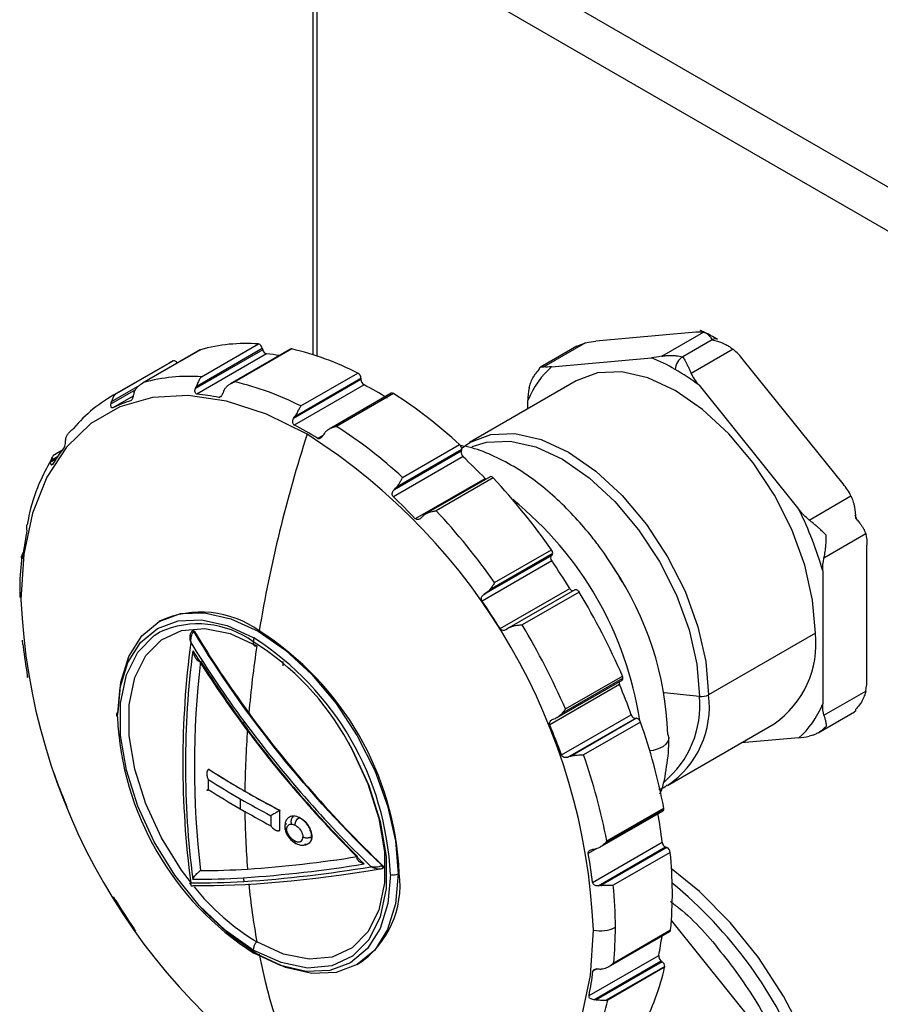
# Model space of a CAD drawing. Header units: millimetres. Extents: x 19 to 819, y 19 to 629.
# Tile 19 of 26: x 689 to 730, y 418 to 465. Entities that reach past the tile are written whole.
import ezdxf

# ---------------------------------------------------------------- set-up
doc = ezdxf.new("R2010")
doc.units = ezdxf.units.MM
doc.header["$LTSCALE"] = 3

msp = doc.modelspace()

# ---------------------------------------------------------------- linework, layer by layer
for p, q in [((703.601, 472.409), (735.138, 454.203)), ((703.065, 470.778), (703.065, 448.748)), ((703.27, 470.492), (734.807, 452.286)), ((703.27, 448.681), (703.27, 470.492)), ((721.433, 449.82), (716.643, 449.392)), ((719.805, 448.669), (721.807, 449.825)), ((697.723, 447.684), (700.455, 449.26)), ((715.726, 449.153), (713.987, 448.149)), ((716.15, 449.319), (714.148, 448.163)), ((715.726, 449.152), (716.15, 449.319)), ((722.22, 449.465), (720.806, 448.649)), ((697.666, 448.979), (694.893, 447.378)), ((697.681, 448.986), (694.95, 447.409)), ((700.663, 448.987), (697.434, 447.123)), ((697.478, 447.229), (700.645, 449.057)), ((700.851, 448.784), (697.507, 446.854)), ((697.666, 448.979), (697.681, 448.986)), ((702.003, 449.014), (699.122, 447.351)), ((702.062, 449.021), (699.331, 447.445)), ((700.645, 449.057), (700.663, 448.987)), ((723.222, 449.008), (721.219, 447.852)), ((696.17, 448.344), (693.439, 446.768)), ((693.644, 446.881), (696.375, 448.458)), ((696.375, 448.458), (696.17, 448.344)), ((714.522, 448.167), (719.312, 448.596)), ((728.504, 442.545), (723.714, 448.503)), ((702.492, 446.287), (705.224, 447.863)), ((693.414, 446.498), (694.765, 447.278)), ((705.375, 447.55), (702.146, 445.686)), ((705.523, 447.302), (702.179, 445.371)), ((702.208, 445.785), (705.375, 447.613)), ((705.375, 447.613), (705.375, 447.55)), ((715.703, 447.496), (710.584, 444.541)), ((721.593, 447.279), (726.383, 441.32)), ((694.556, 447.068), (693.387, 446.393)), ((706.83, 446.901), (703.849, 445.179)), ((706.938, 446.886), (704.207, 445.309)), ((694.448, 446.755), (693.477, 446.194)), ((698.557, 446.698), (698.684, 446.771)), ((713.381, 446.156), (713.381, 446.545)), ((703.299, 444.733), (703.564, 444.886)), ((707.376, 442.858), (710.107, 444.435)), ((710.597, 444.516), (710.182, 444.235)), ((691.035, 444.156), (690.672, 443.946)), ((710.182, 444.12), (706.953, 442.256)), ((707.033, 442.34), (710.2, 444.168)), ((707.113, 442.432), (710.209, 444.219)), ((710.2, 444.168), (710.182, 444.12)), ((690.732, 443.723), (690.492, 443.585)), ((690.507, 443.679), (690.826, 443.863)), ((710.272, 443.856), (706.929, 441.925)), ((707.984, 440.882), (711.327, 442.812)), ((711.566, 442.893), (708.399, 441.064)), ((711.721, 442.838), (708.99, 441.261)), ((726.876, 440.815), (728.878, 441.971)), ((729.177, 440.811), (729.087, 441.044)), ((689.37, 440.593), (689.368, 440.581)), ((729.585, 440.149), (727.583, 438.993)), ((711.562, 437.486), (714.573, 439.224)), ((711.784, 437.812), (714.515, 439.389)), ((729.645, 433.218), (729.645, 439.605)), ((689.156, 439.069), (689.099, 439.036)), ((689.107, 439.114), (689.165, 439.148)), ((714.527, 438.862), (711.184, 436.932)), ((714.505, 439.11), (711.276, 437.246)), ((711.373, 437.31), (714.54, 439.138)), ((714.54, 439.138), (714.505, 439.11)), ((727.524, 438.38), (727.524, 431.993)), ((712.046, 435.609), (715.39, 437.539)), ((715.638, 437.474), (712.471, 435.646)), ((715.835, 437.364), (713.104, 435.788)), ((695.746, 435.976), (695.699, 435.948)), ((697.314, 435.507), (697.285, 435.49)), ((697.37, 435.454), (697.393, 435.468)), ((727.17, 435.391), (722.051, 432.436)), ((701.639, 433.823), (701.649, 434.027)), ((689.403, 433.313), (689.375, 433.297)), ((689.383, 433.353), (689.395, 433.36)), ((714.785, 431.34), (717.899, 433.138)), ((715.027, 431.548), (717.94, 433.229)), ((715.185, 431.758), (717.916, 433.334)), ((717.774, 432.923), (714.43, 430.993)), ((721.61, 432.356), (719.915, 432.528)), ((727.583, 431.45), (729.585, 432.606)), ((714.996, 429.55), (718.34, 431.48)), ((715.305, 429.438), (718.535, 431.303)), ((718.586, 431.307), (715.421, 429.48)), ((718.535, 431.303), (718.586, 431.307)), ((727.3, 430.61), (729.04, 431.614)), ((718.783, 431.126), (716.052, 429.549)), ((720.083, 428.086), (725.202, 431.042)), ((726.383, 430.371), (723.611, 430.123)), ((698.08, 428.865), (698.074, 428.861)), ((691.281, 427.086), (691.271, 427.08)), ((691.281, 427.051), (691.287, 427.058)), ((691.292, 427.061), (691.287, 427.058)), ((717.098, 425.339), (719.905, 426.959)), ((717.17, 425.424), (719.901, 427.001)), ((701.484, 426.892), (701.478, 426.888)), ((716.831, 425.117), (719.864, 426.868)), ((701.484, 425.924), (701.478, 425.921)), ((703.02, 425.639), (702.997, 425.625)), ((702.015, 425.472), (702.267, 425.291)), ((716.69, 425.063), (716.277, 424.824)), ((716.479, 423.436), (719.822, 425.366)), ((716.756, 423.268), (719.987, 425.133)), ((720.044, 425.112), (716.88, 423.285)), ((719.987, 425.133), (720.044, 425.112)), ((720.209, 424.875), (717.478, 423.299)), ((706.409, 424.252), (706.386, 424.239)), ((706.4, 424.102), (706.426, 424.117)), ((706.451, 424.165), (706.421, 424.148)), ((707.166, 423.843), (707.213, 423.87)), ((693.515, 422.743), (693.517, 422.745)), ((720.266, 421.584), (725.957, 414.505)), ((717.251, 419.382), (720.189, 421.078)), ((717.498, 419.575), (720.229, 421.152)), ((716.314, 418.004), (719.658, 419.935)), ((705.198, 419.493), (705.245, 419.521)), ((716.541, 417.809), (719.772, 419.674)), ((719.829, 419.629), (716.664, 417.803)), ((719.946, 419.401), (717.143, 417.783)), ((719.772, 419.674), (719.829, 419.629)), ((716.696, 419.283), (716.502, 419.171)), ((719.942, 419.366), (717.211, 417.79))]:
    msp.add_line(p, q)
at = {"flags": 128}
for points in [[(696.375, 448.458), (696.398, 448.465), (696.423, 448.465), (696.451, 448.457), (696.48, 448.442), (696.509, 448.42), (696.536, 448.393), (696.56, 448.361), (696.57, 448.346)], [(727.17, 435.391), (727.041, 436.979), (726.659, 438.655), (726.038, 440.354), (725.203, 442.012), (724.185, 443.564), (723.023, 444.952), (721.763, 446.121), (720.453, 447.026), (719.142, 447.634), (717.882, 447.92), (716.721, 447.873), (715.703, 447.496)], [(702.795, 444.929), (700.841, 445.896), (698.927, 446.52), (697.091, 446.789), (695.372, 446.697), (693.804, 446.247), (692.419, 445.447), (691.245, 444.314), (690.306, 442.871), (689.622, 441.146), (689.205, 439.177), (689.066, 437.001)], [(710.584, 444.541), (711.601, 444.918), (712.763, 444.964), (714.023, 444.678), (715.333, 444.071), (716.644, 443.165), (717.904, 441.996), (719.065, 440.609), (720.083, 439.057), (720.919, 437.399), (721.539, 435.7), (721.922, 434.024), (722.051, 432.436)], [(710.711, 444.346), (711.395, 444.558), (712.531, 444.603), (713.763, 444.323), (715.044, 443.73), (716.325, 442.844), (717.557, 441.702), (718.692, 440.345), (719.687, 438.828), (720.504, 437.207), (721.111, 435.546), (721.484, 433.908), (721.61, 432.356)], [(711.327, 442.812), (711.354, 442.787), (711.367, 442.778)], [(715.638, 437.474), (715.65, 437.48), (715.675, 437.483), (715.701, 437.48), (715.73, 437.469), (715.758, 437.451), (715.786, 437.427), (715.812, 437.397), (715.835, 437.364)], [(693.693, 431.38), (693.819, 432.783), (694.191, 433.986), (694.796, 434.944), (695.611, 435.619), (696.603, 435.987), (697.735, 436.032), (698.963, 435.753), (700.24, 435.161)], [(693.731, 431.599), (693.86, 433.038), (694.242, 434.272), (694.863, 435.255), (695.698, 435.948), (696.716, 436.325), (697.878, 436.371), (699.138, 436.085), (700.448, 435.478), (701.759, 434.572), (703.019, 433.403), (704.18, 432.016), (705.198, 430.464), (706.034, 428.806), (706.654, 427.107), (707.037, 425.431), (707.166, 423.843)], [(700.211, 420.192), (698.88, 421.121), (697.608, 422.334), (696.449, 423.776), (695.454, 425.384), (694.667, 427.088), (694.123, 428.814), (693.845, 430.487), (693.845, 432.032), (694.123, 433.383), (694.667, 434.481), (695.454, 435.277), (695.717, 435.443)], [(697.24, 423.391), (696.767, 424.023), (695.812, 425.569), (695.056, 427.207), (694.532, 428.866), (694.265, 430.473), (694.265, 431.958), (694.532, 433.256), (695.056, 434.311), (695.812, 435.076), (696.767, 435.518), (697.881, 435.617), (699.104, 435.37), (700.383, 434.787)], [(697.264, 435.445), (697.266, 435.464), (697.273, 435.48), (697.285, 435.49), (697.299, 435.495), (697.316, 435.493), (697.335, 435.485), (697.353, 435.472), (697.37, 435.454)], [(700.211, 434.976), (700.207, 434.926), (700.212, 434.88), (700.224, 434.841), (700.245, 434.81), (700.272, 434.788), (700.305, 434.777), (700.343, 434.777), (700.383, 434.787)], [(693.731, 431.599), (693.698, 431.576), (693.672, 431.55), (693.654, 431.523), (693.644, 431.493), (693.644, 431.464), (693.652, 431.434), (693.668, 431.406), (693.693, 431.38)], [(720.136, 430.37), (720.104, 430.218), (720.006, 430.069), (719.847, 429.94), (719.637, 429.837), (719.389, 429.767), (719.231, 429.744)], [(720.098, 430.533), (720.136, 430.376), (720.136, 430.37)], [(704.762, 430.157), (704.969, 429.784), (705.755, 428.08), (706.3, 426.354), (706.578, 424.681), (706.578, 423.136), (706.3, 421.785), (705.755, 420.687), (704.969, 419.891), (703.974, 419.431), (702.815, 419.328), (701.542, 419.585), (700.211, 420.192)], [(704.746, 430.174), (704.955, 429.797), (705.711, 428.16), (706.234, 426.501), (706.501, 424.894), (706.501, 423.409), (706.234, 422.11), (705.711, 421.056), (704.955, 420.291), (703.999, 419.849), (702.885, 419.749), (701.662, 419.996), (700.383, 420.579)], [(702.018, 425.469), (702.011, 425.477), (702.009, 425.494), (702.016, 425.519), (702.031, 425.55)], [(707.166, 423.843), (707.037, 422.404), (706.654, 421.169), (706.034, 420.187), (705.198, 419.494), (704.18, 419.116), (703.019, 419.07), (701.759, 419.356), (700.448, 419.964), (699.138, 420.869), (697.878, 422.038), (697.501, 422.452)], [(706.787, 423.821), (706.662, 422.419), (706.289, 421.216), (705.684, 420.258), (704.87, 419.582), (703.878, 419.215), (702.746, 419.169), (701.518, 419.448), (700.24, 420.04)], [(727.244, 403.748), (727.912, 404.997), (728.338, 406.49), (728.51, 408.186), (728.424, 410.04), (728.082, 412.001), (727.493, 414.016), (726.673, 416.028), (725.645, 417.984), (724.437, 419.831), (723.082, 421.516), (721.617, 422.996), (720.272, 424.092)], [(702.795, 413.222), (704.749, 412.255), (706.663, 411.631), (708.498, 411.362), (710.217, 411.453), (711.785, 411.904), (713.17, 412.704), (714.344, 413.837), (715.283, 415.28), (715.968, 417.004), (716.384, 418.974), (716.524, 421.15)]]:
    msp.add_lwpolyline(points, dxfattribs=at)
for centre, radius, start, end in [((699.847, 441.262), 8.021, 85.6532, 105.6632), ((700.385, 449.005), 0.265, 11.3691, 74.787), ((722.364, 449.278), 0.236, 60.8536, 127.5646), ((700.925, 449.041), 0.267, 191.5979, 253.8307), ((699.916, 438.94), 9.888, 80.9698, 84.5752), ((702.041, 448.945), 0.0788, 74.4632, 118.6463), ((698.838, 435.322), 14.073, 63.0154, 76.7572), ((721.22, 448.002), 0.768, 122.6055, 177.3945), ((705.071, 447.601), 0.304, 2.3876, 59.826), ((697.115, 439.685), 8.021, 85.6532, 105.6632), ((696.107, 433.745), 14.073, 63.0154, 76.7572), ((705.679, 447.563), 0.305, 182.4593, 239.0924), ((697.072, 431.176), 18.206, 58.2864, 62.344), ((696.895, 440.805), 6.891, 118.1574, 140.3067), ((696.538, 436.73), 10.17, 78.5473, 84.5302), ((706.872, 446.806), 0.103, 50.5747, 114.0017), ((694.098, 427.012), 23.661, 47.4228, 57.1356), ((696.383, 440.23), 6.635, 108.0258, 115.9808), ((693.729, 429.246), 18.206, 58.2864, 62.344), ((764.434, 424.899), 64.812, 161.99802, 170.58135), ((686.832, 419.86), 29.72, 2.4871, 57.5129), ((691.367, 425.435), 23.661, 47.4228, 57.1356), ((709.896, 444.203), 0.313, 2.9308, 47.6933), ((697.362, 439.39), 7.921, 141.9131, 148.9812), ((710.452, 444.065), 0.276, 168.5375, 229.4007), ((710.067, 444.217), 0.142, 340.0302, 0.9571), ((691.281, 423.606), 27.761, 43.7741, 46.8367), ((711.607, 442.762), 0.137, 33.5884, 107.4145), ((688.191, 420.92), 32.157, 35.0544, 42.9683), ((687.938, 421.676), 27.761, 43.7741, 46.8367), ((702.088, 428.669), 16.849, 8.6429, 51.1715), ((685.46, 419.343), 32.157, 35.0544, 42.9683), ((703.079, 437.374), 14.026, 168.4538, 173.2823), ((714.272, 439.211), 0.301, 2.393, 36.2537), ((714.466, 439.216), 0.107, 313.4511, 4.4058), ((714.673, 439), 0.201, 146.9434, 223.4788), ((686.93, 419.929), 33.468, 31.7488, 34.4525), ((704.734, 429.96), 15.375, 2.1346, 33.8198), ((715.568, 437.618), 0.195, 203.8116, 264.7957), ((686.444, 419.631), 34.326, 23.5278, 31.1042), ((718.758, 438.291), 29.72, 182.4871, 237.5129), ((683.586, 417.998), 33.468, 31.7488, 34.4525), ((697.713, 431.621), 4.778, 54.3824, 114.3071), ((697.56, 431.318), 4.518, 54.071, 114.0831), ((692.629, 423.206), 14.6, 2.6055, 57.3945), ((683.712, 418.055), 34.326, 23.5278, 31.1042), ((757.138, 426.164), 57.605, 171.0144, 171.20032), ((693.23, 423.828), 13.154, 28.7636, 57.9471), ((692.573, 423.174), 14.229, 2.6055, 57.3945), ((722.515, 434.877), 4.683, 305.0133, 6.2988), ((712.487, 437.423), 23.468, 186.5404, 189.9661), ((740.856, 429.179), 44.024, 172.4759, 187.5241), ((741.015, 429.069), 44.053, 172.8551, 187.1449), ((742.453, 462.666), 53.061, 211.4975, 216.4197), ((742.492, 462.643), 53.209, 211.8713, 216.5379), ((753.743, 426.756), 53.961, 171.4411, 174.8911), ((741.196, 429.02), 43.805, 173.4186, 186.5814), ((742.483, 462.503), 53.08, 212.4255, 216.714), ((717.84, 433.22), 0.101, 305.8415, 5.4707), ((717.672, 433.223), 0.268, 1.3277, 24.4272), ((717.987, 433.022), 0.235, 172.0464, 204.9588), ((688.621, 420.652), 31.63, 20.0191, 22.8266), ((716.848, 431.918), 4.782, 309.8906, 5.2454), ((717.532, 431.86), 4.555, 304.0475, 7.2567), ((721.701, 433.105), 0.755, 263.0792, 297.5527), ((707.908, 432.027), 14.229, 182.6055, 237.3945), ((718.572, 431.54), 0.24, 194.3846, 261.1328), ((718.548, 431.069), 0.242, 13.7509, 80.9825), ((750.513, 426.952), 50.931, 175.2562, 175.4816), ((745.011, 464.551), 56.369, 216.5717, 225.5308), ((745.112, 464.673), 56.391, 216.4566, 225.8839), ((747.161, 427.292), 47.356, 175.7878, 179.37), ((744.781, 464.252), 55.968, 216.7432, 225.0053), ((685.277, 418.722), 31.63, 20.0191, 22.8266), ((691.69, 421.568), 28.729, 10.8997, 19.4321), ((688.959, 419.991), 28.729, 10.8997, 19.4321), ((720.921, 464.414), 42.255, 237.2786, 240.0214), ((720.374, 439.464), 31.63, 200.0191, 202.8266), ((742.282, 428.155), 44.229, 179.7175, 180.3399), ((720.951, 464.469), 42.746, 237.6108, 240.0171), ((720.951, 463.988), 42.745, 237.6108, 240.0171), ((744.095, 427.225), 44.506, 179.7186, 179.9998), ((722.455, 467.07), 45.751, 240.0139, 242.1088), ((722.628, 467.366), 45.664, 240.0174, 242.4175), ((743.679, 427.224), 44.09, 179.9997, 180.3402), ((722.455, 466.589), 45.75, 240.0139, 242.1088), ((719.805, 426.949), 0.1, 305.6498, 5.6624), ((719.682, 426.958), 0.223, 0.2992, 11.0132), ((740.536, 427.29), 40.731, 180.6251, 184.5257), ((745.29, 426.416), 44.237, 179.7175, 180.3398), ((702.369, 426.354), 0.354, 128.6824, 200.97), ((696.507, 422.693), 23.468, 6.5404, 9.9661), ((720.119, 425.401), 0.299, 186.6923, 243.7769), ((719.912, 424.844), 0.298, 6.0178, 63.7777), ((695.889, 483.443), 59.505, 273.89656, 279.01166), ((693.164, 420.763), 23.468, 6.5404, 9.9661), ((701.307, 422.912), 19.004, 354.6875, 5.9311), ((695.715, 484.109), 60.584, 273.80947, 279.31656), ((695.761, 484.394), 61.047, 273.75218, 279.5194), ((706.268, 424.141), 0.153, 2.6393, 39.7721), ((706.378, 424.141), 0.044, 280.5468, 9.2519), ((697.515, 458.88), 35.291, 269.6571, 273.6137), ((697.579, 460.227), 36.227, 270.1582, 273.7253), ((737.613, 426.952), 38.016, 184.9696, 185.2434), ((702.694, 423.295), 4.555, 304.0564, 7.2558), ((706.952, 424.261), 0.47, 249.4993, 297.074), ((697.625, 457.927), 34.514, 269.3118, 273.5397), ((706.344, 430.396), 11.485, 218.616, 238.7307), ((734.609, 426.756), 34.778, 185.6064, 190.2305), ((697.012, 421.253), 20.568, 0.0816, 5.7075), ((706.678, 406.849), 21.442, 21.6211, 50.5473), ((722.065, 440.188), 33.468, 211.7488, 214.4525), ((716.87, 422.665), 1.554, 257.1365, 297.1937), ((700.226, 421.259), 17.354, 354.4328, 0.0777), ((706.042, 422.719), 13.898, 348.4428, 352.3206), ((720.139, 421.153), 0.0899, 303.2605, 359.5469), ((700.655, 420.227), 0.445, 127.6372, 184.5592), ((731.897, 426.164), 32.244, 190.6742, 190.948), ((726.061, 424.899), 26.032, 190.8665, 206.6516), ((719.952, 419.908), 0.295, 174.8295, 232.3826), ((719.633, 419.385), 0.313, 2.9073, 51.3092), ((719.789, 419.4), 0.157, 347.5586, 0.3821), ((702.572, 420.812), 14.026, 348.4538, 353.2823), ((709.519, 421.648), 10.67, 331.117, 347.651), ((706.787, 420.072), 10.67, 331.117, 347.651)]:
    msp.add_arc(centre, radius, start, end)
for points in [[(721.807, 449.825), (721.711, 449.838), (721.58, 449.833), (721.433, 449.82)], [(716.15, 449.319), (716.338, 449.358), (716.497, 449.379), (716.643, 449.392)], [(719.805, 448.669), (719.617, 448.63), (719.459, 448.609), (719.312, 448.596)], [(723.714, 448.503), (723.568, 448.686), (723.409, 448.858), (723.222, 449.008)], [(720.453, 448.037), (720.071, 448.257), (719.69, 448.444), (719.312, 448.596)], [(714.522, 448.167), (714.045, 447.753), (713.66, 447.206), (713.381, 446.545)], [(714.522, 448.167), (714.376, 448.154), (714.244, 448.149), (714.148, 448.163)], [(721.593, 447.279), (721.216, 447.563), (720.834, 447.816), (720.453, 448.037)], [(721.593, 447.279), (721.447, 447.461), (721.315, 447.649), (721.219, 447.852)], [(694.464, 446.825), (694.454, 446.771), (694.44, 446.711), (694.42, 446.656)], [(694.493, 446.937), (694.481, 446.901), (694.472, 446.863), (694.464, 446.825)], [(697.434, 447.123), (697.447, 447.159), (697.462, 447.195), (697.478, 447.229)], [(698.759, 446.922), (698.749, 446.893), (698.737, 446.864), (698.723, 446.836)], [(698.805, 447.035), (698.788, 446.999), (698.773, 446.961), (698.759, 446.922)], [(713.441, 447.157), (713.395, 446.941), (713.381, 446.74), (713.381, 446.545)], [(693.387, 446.393), (693.394, 446.429), (693.403, 446.464), (693.414, 446.498)], [(694.42, 446.656), (694.397, 446.598), (694.366, 446.55), (694.33, 446.539)], [(702.146, 445.686), (702.165, 445.72), (702.186, 445.753), (702.208, 445.785)], [(703.624, 444.982), (703.601, 444.948), (703.579, 444.913), (703.558, 444.877)], [(691.207, 444.698), (691.2, 444.666), (691.194, 444.632), (691.192, 444.597)], [(690.492, 443.585), (690.495, 443.617), (690.5, 443.649), (690.507, 443.679)], [(728.878, 441.971), (728.782, 442.174), (728.651, 442.362), (728.504, 442.545)], [(706.953, 442.256), (706.979, 442.284), (707.006, 442.313), (707.033, 442.34)], [(707.113, 442.432), (707.088, 442.4), (707.062, 442.369), (707.033, 442.34)], [(727.524, 438.38), (727.245, 439.364), (726.861, 440.355), (726.383, 441.32)], [(726.876, 440.815), (726.688, 440.965), (726.53, 441.138), (726.383, 441.32)], [(708.368, 441.025), (708.339, 440.996), (708.31, 440.966), (708.282, 440.935)], [(689.344, 440.59), (689.339, 440.563), (689.336, 440.535), (689.336, 440.507)], [(689.341, 440.215), (689.34, 440.203), (689.339, 440.192), (689.337, 440.182)], [(729.585, 440.149), (729.631, 439.986), (729.645, 439.8), (729.645, 439.605)], [(689.099, 439.036), (689.099, 439.063), (689.102, 439.089), (689.107, 439.114)], [(727.524, 438.38), (727.524, 438.576), (727.537, 438.777), (727.583, 438.993)], [(711.562, 437.486), (711.508, 437.421), (711.446, 437.358), (711.373, 437.31)], [(711.276, 437.246), (711.308, 437.267), (711.34, 437.289), (711.373, 437.31)], [(706.386, 424.239), (702.847, 427.635), (699.804, 431.42), (697.37, 435.454)], [(697.393, 435.468), (698.196, 434.138), (699.063, 432.836), (699.997, 431.561)], [(712.465, 435.641), (712.431, 435.619), (712.396, 435.596), (712.362, 435.573)], [(689.373, 433.362), (689.376, 433.349), (689.378, 433.336), (689.379, 433.325)], [(689.378, 433.258), (689.376, 433.261), (689.374, 433.275), (689.375, 433.297)], [(689.375, 433.297), (689.375, 433.315), (689.378, 433.334), (689.383, 433.353)], [(729.585, 432.606), (729.631, 432.821), (729.645, 433.023), (729.645, 433.218)], [(726.383, 430.371), (726.861, 430.785), (727.245, 431.332), (727.524, 431.993)], [(727.583, 431.45), (727.537, 431.612), (727.524, 431.798), (727.524, 431.993)], [(699.997, 431.561), (701.897, 428.967), (704.034, 426.531), (706.409, 424.252)], [(714.593, 431.261), (714.63, 431.273), (714.666, 431.287), (714.703, 431.301)], [(726.383, 430.371), (726.53, 430.384), (726.688, 430.405), (726.876, 430.444)], [(715.421, 429.48), (715.383, 429.466), (715.344, 429.451), (715.305, 429.438)], [(698.066, 428.856), (698.068, 428.858), (698.071, 428.86), (698.074, 428.861)], [(691.22, 427.193), (691.235, 427.158), (691.248, 427.125), (691.257, 427.1)], [(701.47, 426.883), (701.469, 426.722), (701.466, 426.398), (701.469, 426.077), (701.471, 425.917)], [(701.47, 426.883), (701.473, 426.885), (701.475, 426.887), (701.478, 426.888)], [(701.484, 425.924), (701.483, 426.085), (701.48, 426.406), (701.483, 426.73), (701.484, 426.892)], [(701.471, 425.917), (701.473, 425.918), (701.476, 425.919), (701.478, 425.921)], [(717.17, 425.424), (717.147, 425.395), (717.123, 425.366), (717.098, 425.339)], [(716.505, 425.022), (716.544, 425.026), (716.583, 425.031), (716.621, 425.038)], [(697.37, 423.291), (699.804, 423.239), (702.847, 423.511), (706.386, 424.097)], [(716.88, 423.285), (716.839, 423.278), (716.797, 423.273), (716.756, 423.268)], [(694.467, 421.254), (694.504, 421.201), (694.536, 421.146), (694.559, 421.113)], [(716.781, 419.282), (716.82, 419.279), (716.859, 419.276), (716.897, 419.276)], [(716.664, 417.803), (716.623, 417.803), (716.582, 417.805), (716.541, 417.809)], [(717.143, 417.783), (717.167, 417.784), (717.189, 417.786), (717.211, 417.79)]]:
    msp.add_open_spline(points, degree=3)
for points, knots in [([(722.47, 449.471), (722.264, 449.599), (721.988, 449.771), (721.711, 449.878), (721.64, 449.906)], [0, 0, 0, 0, 0.741536, 1, 1, 1, 1]), ([(721.807, 449.825), (721.824, 449.821), (721.858, 449.815), (721.91, 449.793), (721.965, 449.759), (722.03, 449.706), (722.116, 449.617), (722.182, 449.521), (722.22, 449.465)], [0, 0, 0, 0, 0.110185, 0.230533, 0.36112, 0.501991, 0.707896, 1, 1, 1, 1]), ([(722.22, 449.465), (722.265, 449.455), (722.351, 449.435), (722.471, 449.4), (722.575, 449.364), (722.665, 449.329), (722.781, 449.279), (722.923, 449.209), (723.083, 449.113), (723.177, 449.042), (723.222, 449.008)], [0, 0, 0, 0, 0.128076, 0.242267, 0.342552, 0.428937, 0.501446, 0.685573, 0.851711, 1, 1, 1, 1]), ([(719.805, 448.669), (719.838, 448.675), (719.906, 448.688), (720.02, 448.702), (720.146, 448.711), (720.306, 448.712), (720.526, 448.701), (720.703, 448.668), (720.806, 448.649)], [0, 0, 0, 0, 0.110518, 0.230403, 0.359775, 0.498727, 0.70629, 1, 1, 1, 1]), ([(720.806, 448.649), (720.823, 448.623), (720.855, 448.573), (720.9, 448.495), (720.94, 448.422), (720.975, 448.357), (721.021, 448.266), (721.079, 448.148), (721.15, 447.999), (721.197, 447.899), (721.219, 447.852)], [0, 0, 0, 0, 0.127031, 0.240363, 0.339997, 0.425935, 0.498182, 0.682565, 0.849753, 1, 1, 1, 1]), ([(713.441, 447.157), (713.45, 447.194), (713.468, 447.271), (713.508, 447.388), (713.559, 447.51), (713.633, 447.654), (713.748, 447.838), (713.859, 447.961), (713.925, 448.034)], [0, 0, 0, 0, 0.110518, 0.230403, 0.359775, 0.498727, 0.70629, 1, 1, 1, 1]), ([(713.925, 448.034), (713.926, 448.047), (713.93, 448.072), (713.941, 448.101), (713.955, 448.122), (713.969, 448.136), (713.992, 448.153), (714.027, 448.166), (714.082, 448.17), (714.127, 448.165), (714.148, 448.163)], [0, 0, 0, 0, 0.127031, 0.240363, 0.339997, 0.425935, 0.498182, 0.682565, 0.849753, 1, 1, 1, 1]), ([(694.493, 446.937), (694.499, 446.953), (694.511, 446.988), (694.539, 447.041), (694.574, 447.097), (694.619, 447.156), (694.686, 447.227), (694.792, 447.32), (694.891, 447.376), (694.95, 447.409)], [0, 0, 0, 0, 0.082056, 0.17292, 0.272779, 0.381775, 0.500015, 0.705026, 1, 1, 1, 1]), ([(697.723, 447.684), (697.71, 447.668), (697.684, 447.64), (697.652, 447.591), (697.625, 447.546), (697.594, 447.488), (697.559, 447.413), (697.519, 447.321), (697.491, 447.258), (697.478, 447.229)], [0, 0, 0, 0, 0.158056, 0.293709, 0.406962, 0.497824, 0.690886, 0.858047, 1, 1, 1, 1]), ([(698.805, 447.035), (698.814, 447.052), (698.831, 447.086), (698.867, 447.137), (698.911, 447.19), (698.965, 447.242), (699.042, 447.303), (699.162, 447.38), (699.268, 447.42), (699.331, 447.445)], [0, 0, 0, 0, 0.082056, 0.17292, 0.27278, 0.381776, 0.500017, 0.705027, 1, 1, 1, 1]), ([(693.644, 446.881), (693.628, 446.871), (693.599, 446.851), (693.564, 446.815), (693.536, 446.779), (693.506, 446.732), (693.475, 446.669), (693.443, 446.586), (693.423, 446.526), (693.414, 446.498)], [0, 0, 0, 0, 0.158056, 0.293709, 0.406962, 0.497824, 0.690886, 0.858047, 1, 1, 1, 1]), ([(697.507, 446.854), (697.466, 446.858), (697.432, 446.897), (697.406, 447.003), (697.414, 447.065), (697.434, 447.123)], [0, 0, 0, 0, 0.5, 0.5, 1, 1, 1, 1]), ([(698.723, 446.836), (698.703, 446.795), (698.679, 446.757), (698.621, 446.704), (698.588, 446.691), (698.557, 446.698)], [0, 0, 0, 0, 0.5, 0.5, 1, 1, 1, 1]), ([(693.477, 446.194), (693.444, 446.178), (693.411, 446.198), (693.377, 446.28), (693.376, 446.336), (693.387, 446.393)], [0, 0, 0, 0, 0.5, 0.5, 1, 1, 1, 1]), ([(702.492, 446.287), (702.479, 446.267), (702.455, 446.23), (702.422, 446.17), (702.392, 446.117), (702.357, 446.051), (702.316, 445.969), (702.264, 445.873), (702.225, 445.813), (702.208, 445.785)], [0, 0, 0, 0, 0.158056, 0.293709, 0.406962, 0.497824, 0.690886, 0.858047, 1, 1, 1, 1]), ([(702.179, 445.371), (702.135, 445.394), (702.105, 445.45), (702.096, 445.57), (702.114, 445.632), (702.146, 445.686)], [0, 0, 0, 0, 0.5, 0.5, 1, 1, 1, 1]), ([(691.207, 444.698), (691.211, 444.713), (691.22, 444.745), (691.24, 444.797), (691.268, 444.854), (691.304, 444.914), (691.359, 444.992), (691.45, 445.096), (691.54, 445.166), (691.593, 445.207)], [0, 0, 0, 0, 0.082056, 0.17292, 0.272779, 0.381775, 0.500016, 0.705027, 1, 1, 1, 1]), ([(703.624, 444.982), (703.635, 444.997), (703.659, 445.03), (703.703, 445.075), (703.756, 445.119), (703.818, 445.162), (703.904, 445.211), (704.034, 445.268), (704.143, 445.294), (704.207, 445.309)], [0, 0, 0, 0, 0.082056, 0.17292, 0.27278, 0.381776, 0.500017, 0.705027, 1, 1, 1, 1]), ([(691.192, 444.597), (691.189, 444.562), (691.186, 444.523), (691.178, 444.44), (691.172, 444.396), (691.162, 444.358)], [0, 0, 0, 0, 0.5, 0.5, 1, 1, 1, 1]), ([(703.558, 444.877), (703.527, 444.823), (703.489, 444.774), (703.397, 444.712), (703.343, 444.706), (703.299, 444.733)], [0, 0, 0, 0, 0.5, 0.5, 1, 1, 1, 1]), ([(690.745, 443.976), (690.727, 443.97), (690.692, 443.958), (690.652, 443.935), (690.621, 443.91), (690.588, 443.875), (690.556, 443.827), (690.527, 443.759), (690.513, 443.704), (690.507, 443.679)], [0, 0, 0, 0, 0.158056, 0.293709, 0.406962, 0.497824, 0.690886, 0.858047, 1, 1, 1, 1]), ([(691.162, 444.358), (691.158, 444.339), (691.152, 444.322), (691.146, 444.308), (691.141, 444.295), (691.135, 444.284), (691.128, 444.276)], [0, 0, 0, 0, 0.0000600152, 0.0000600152, 0.0000600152, 0.0001129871, 0.0001129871, 0.0001129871, 0.0001129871]), ([(717.939, 437.818), (717.609, 438.354), (717.145, 439.107), (716.365, 440.128), (715.668, 440.946), (714.793, 441.823), (713.844, 442.626), (712.828, 443.33), (711.768, 443.891), (710.865, 444.257), (710.326, 444.356), (710.145, 444.39)], [0, 0, 0, 0, 0.162142, 0.227859, 0.336072, 0.447002, 0.564656, 0.686007, 0.810098, 0.936346, 1, 1, 1, 1]), ([(690.58, 443.821), (690.384, 443.466), (689.936, 442.655), (689.546, 441.556), (689.405, 440.786), (689.37, 440.593)], [0, 0, 0, 0, 0.367942, 0.84118, 1, 1, 1, 1]), ([(690.574, 443.472), (690.554, 443.438), (690.527, 443.437), (690.494, 443.487), (690.488, 443.533), (690.492, 443.585)], [0, 0, 0, 0, 0.5, 0.5, 1, 1, 1, 1]), ([(707.376, 442.858), (707.364, 442.839), (707.343, 442.803), (707.313, 442.748), (707.286, 442.701), (707.246, 442.632), (707.193, 442.543), (707.138, 442.467), (707.113, 442.432)], [0, 0, 0, 0, 0.157503, 0.293119, 0.406848, 0.498694, 0.772791, 1, 1, 1, 1]), ([(706.929, 441.925), (706.886, 441.965), (706.866, 442.03), (706.88, 442.154), (706.911, 442.21), (706.953, 442.256)], [0, 0, 0, 0, 0.5, 0.5, 1, 1, 1, 1]), ([(728.878, 441.971), (728.894, 441.936), (728.927, 441.862), (728.971, 441.74), (729.01, 441.604), (729.048, 441.434), (729.086, 441.201), (729.096, 441.014), (729.102, 440.905)], [0, 0, 0, 0, 0.110185, 0.230533, 0.36112, 0.501991, 0.707896, 1, 1, 1, 1]), ([(708.368, 441.025), (708.382, 441.038), (708.411, 441.065), (708.463, 441.102), (708.523, 441.137), (708.591, 441.168), (708.684, 441.203), (708.819, 441.24), (708.927, 441.253), (708.99, 441.261)], [0, 0, 0, 0, 0.082056, 0.17292, 0.27278, 0.381776, 0.500017, 0.705027, 1, 1, 1, 1]), ([(708.282, 440.935), (708.241, 440.89), (708.192, 440.853), (708.082, 440.826), (708.024, 440.839), (707.984, 440.882)], [0, 0, 0, 0, 0.5, 0.5, 1, 1, 1, 1]), ([(727.688, 440.088), (727.658, 440.12), (727.601, 440.18), (727.515, 440.265), (727.437, 440.339), (727.368, 440.402), (727.275, 440.485), (727.156, 440.587), (727.012, 440.706), (726.919, 440.78), (726.876, 440.815)], [0, 0, 0, 0, 0.128076, 0.242267, 0.342552, 0.428937, 0.501446, 0.685573, 0.851711, 1, 1, 1, 1]), ([(729.102, 440.905), (729.131, 440.873), (729.186, 440.813), (729.258, 440.727), (729.317, 440.651), (729.364, 440.586), (729.423, 440.5), (729.487, 440.393), (729.548, 440.266), (729.573, 440.186), (729.585, 440.149)], [0, 0, 0, 0, 0.128076, 0.242267, 0.342552, 0.428937, 0.501446, 0.685573, 0.851711, 1, 1, 1, 1]), ([(689.336, 440.507), (689.335, 440.47), (689.338, 440.425), (689.344, 440.321), (689.346, 440.262), (689.341, 440.215)], [0, 0, 0, 0, 0.5, 0.5, 1, 1, 1, 1]), ([(727.583, 438.993), (727.591, 439.03), (727.607, 439.109), (727.629, 439.236), (727.65, 439.377), (727.671, 439.553), (727.689, 439.791), (727.688, 439.978), (727.688, 440.088)], [0, 0, 0, 0, 0.110185, 0.230533, 0.36112, 0.501991, 0.707896, 1, 1, 1, 1]), ([(689.214, 439.27), (689.209, 439.269), (689.171, 439.259), (689.137, 439.211), (689.116, 439.144), (689.107, 439.114)], [0, 0, 0, 0, 0.068144, 0.587531, 1, 1, 1, 1]), ([(689.117, 439.062), (689.062, 438.596), (688.988, 437.965), (689.015, 437.28), (689.022, 437.101)], [0, 0, 0, 0, 0.73904, 1, 1, 1, 1]), ([(689.149, 439.015), (689.143, 438.968), (689.128, 438.947), (689.105, 438.962), (689.098, 438.994), (689.099, 439.036)], [0, 0, 0, 0, 0.5, 0.5, 1, 1, 1, 1]), ([(711.784, 437.812), (711.768, 437.785), (711.738, 437.734), (711.69, 437.658), (711.644, 437.591), (711.602, 437.535), (711.575, 437.501), (711.562, 437.486)], [0, 0, 0, 0, 0.260314, 0.490451, 0.690425, 0.86026, 1, 1, 1, 1]), ([(711.184, 436.932), (711.148, 436.983), (711.142, 437.051), (711.182, 437.166), (711.224, 437.212), (711.276, 437.246)], [0, 0, 0, 0, 0.5, 0.5, 1, 1, 1, 1]), ([(697.264, 435.445), (697.222, 435.423), (697.197, 435.381), (697.168, 435.296), (697.163, 435.251), (697.162, 435.117), (697.18, 435.028), (697.211, 434.944)], [0, 0, 0, 0, 0.25, 0.25, 0.5, 0.5, 1, 1, 1, 1]), ([(697.37, 435.454), (697.361, 435.449), (697.341, 435.437), (697.314, 435.41), (697.288, 435.376), (697.264, 435.334), (697.243, 435.284), (697.221, 435.211), (697.203, 435.095), (697.208, 435), (697.211, 434.944)], [0, 0, 0, 0, 0.068177, 0.140963, 0.219661, 0.30531, 0.398723, 0.50053, 0.70301, 1, 1, 1, 1]), ([(697.315, 435.506), (697.319, 435.509), (697.329, 435.514), (697.348, 435.511), (697.37, 435.498), (697.385, 435.481), (697.392, 435.47), (697.393, 435.468)], [0, 0, 0, 0, 0.1727, 0.425621, 0.678158, 0.932966, 1, 1, 1, 1]), ([(712.362, 435.573), (712.311, 435.54), (712.254, 435.518), (712.136, 435.524), (712.079, 435.556), (712.046, 435.609)], [0, 0, 0, 0, 0.5, 0.5, 1, 1, 1, 1]), ([(712.465, 435.641), (712.482, 435.651), (712.516, 435.672), (712.574, 435.698), (712.639, 435.722), (712.711, 435.742), (712.806, 435.762), (712.941, 435.781), (713.043, 435.785), (713.104, 435.788)], [0, 0, 0, 0, 0.082056, 0.17292, 0.272779, 0.381775, 0.500015, 0.705026, 1, 1, 1, 1]), ([(689.12, 435.048), (689.12, 435.019), (689.127, 434.978), (689.151, 434.87), (689.166, 434.804), (689.172, 434.75)], [0, 0, 0, 0, 0.5, 0.5, 1, 1, 1, 1]), ([(697.304, 434.548), (697.308, 434.532), (697.328, 434.452), (697.371, 434.33), (697.438, 434.2), (697.502, 434.113), (697.564, 434.058), (697.625, 434.03), (697.662, 434.037), (697.679, 434.041)], [0, 0, 0, 0, 0.067776, 0.337199, 0.532509, 0.684315, 0.809202, 0.911748, 1, 1, 1, 1]), ([(689.379, 433.325), (689.38, 433.311), (689.383, 433.282), (689.381, 433.26), (689.38, 433.26), (689.379, 433.259)], [0, 0, 0, 0, 0.3717664, 0.7424861, 1, 1, 1, 1]), ([(729.585, 432.606), (729.577, 432.569), (729.559, 432.492), (729.519, 432.374), (729.467, 432.251), (729.393, 432.107), (729.278, 431.924), (729.167, 431.801), (729.102, 431.729)], [0, 0, 0, 0, 0.110185, 0.230533, 0.36112, 0.501991, 0.707896, 1, 1, 1, 1]), ([(715.185, 431.758), (715.17, 431.735), (715.143, 431.694), (715.101, 431.636), (715.063, 431.589), (715.038, 431.561), (715.027, 431.548)], [0, 0, 0, 0, 0.315737, 0.587648, 0.815734, 1, 1, 1, 1]), ([(729.102, 431.729), (729.099, 431.675), (729.095, 431.62), (729.04, 431.615), (729.039, 431.615)], [0, 0, 0, 0, 0.988596, 1, 1, 1, 1]), ([(714.43, 430.993), (714.406, 431.05), (714.415, 431.113), (714.482, 431.208), (714.535, 431.24), (714.593, 431.261)], [0, 0, 0, 0, 0.5, 0.5, 1, 1, 1, 1]), ([(715.027, 431.548), (714.983, 431.497), (714.935, 431.45), (714.828, 431.364), (714.768, 431.326), (714.703, 431.301)], [0, 0, 0, 0, 0.5, 0.5, 1, 1, 1, 1]), ([(727.583, 431.45), (727.591, 431.422), (727.607, 431.365), (727.629, 431.284), (727.65, 431.203), (727.67, 431.114), (727.69, 431.008), (727.689, 430.948), (727.688, 430.912)], [0, 0, 0, 0, 0.110518, 0.230403, 0.359775, 0.498727, 0.70629, 1, 1, 1, 1]), ([(727.688, 430.912), (727.658, 430.883), (727.602, 430.828), (727.517, 430.757), (727.439, 430.699), (727.371, 430.652), (727.277, 430.595), (727.158, 430.534), (727.013, 430.477), (726.92, 430.454), (726.876, 430.444)], [0, 0, 0, 0, 0.127031, 0.240363, 0.339997, 0.425935, 0.498182, 0.682565, 0.849753, 1, 1, 1, 1]), ([(719.717, 427.681), (719.726, 427.702), (719.902, 428.093), (720.04, 428.986), (720.164, 429.872), (720.134, 430.358), (720.133, 430.371)], [0, 0, 0, 0, 0.027701, 0.511502, 0.986991, 1, 1, 1, 1]), ([(715.305, 429.438), (715.247, 429.417), (715.185, 429.411), (715.068, 429.448), (715.017, 429.493), (714.996, 429.55)], [0, 0, 0, 0, 0.5, 0.5, 1, 1, 1, 1]), ([(715.421, 429.48), (715.439, 429.487), (715.477, 429.5), (715.538, 429.515), (715.606, 429.527), (715.678, 429.537), (715.773, 429.545), (715.903, 429.55), (715.996, 429.55), (716.052, 429.549)], [0, 0, 0, 0, 0.0820559, 0.1729198, 0.2727793, 0.3817753, 0.5000162, 0.7050265, 1, 1, 1, 1]), ([(690.572, 428.879), (690.568, 428.863), (690.574, 428.837), (690.608, 428.752), (690.634, 428.693), (690.654, 428.636)], [0, 0, 0, 0, 0.5, 0.5, 1, 1, 1, 1]), ([(698.066, 428.856), (698.057, 428.85), (698.038, 428.836), (698.016, 428.808), (697.998, 428.774), (697.985, 428.733), (697.977, 428.686), (697.976, 428.616), (697.993, 428.508), (698.031, 428.423), (698.054, 428.373)], [0, 0, 0, 0, 0.071066, 0.145801, 0.225311, 0.310521, 0.402189, 0.500928, 0.704053, 1, 1, 1, 1]), ([(698.074, 428.861), (698.229, 428.763), (698.537, 428.566), (699.01, 428.276), (699.489, 427.99), (699.975, 427.708), (700.468, 427.431), (700.969, 427.157), (701.308, 426.978), (701.478, 426.888)], [0, 0, 0, 0, 0.142935, 0.285792, 0.428603, 0.571397, 0.714208, 0.857065, 1, 1, 1, 1]), ([(698.054, 427.892), (698.043, 427.886), (698.023, 427.874), (698.002, 427.861), (697.988, 427.853), (697.981, 427.848), (697.975, 427.844), (697.982, 427.846), (698.011, 427.86), (698.049, 427.88), (698.066, 427.889)], [0, 0, 0, 0, 0.129995, 0.245011, 0.34507, 0.430219, 0.500535, 0.69051, 0.854743, 1, 1, 1, 1]), ([(719.657, 427.9), (719.723, 427.918), (719.877, 427.958), (720, 428.056), (720.07, 428.112)], [0, 0, 0, 0, 0.43093, 1, 1, 1, 1]), ([(701.47, 426.883), (701.46, 426.877), (701.44, 426.865), (701.406, 426.844), (701.368, 426.82), (701.327, 426.796), (701.284, 426.77), (701.224, 426.734), (701.14, 426.683), (701.086, 426.652), (701.053, 426.634)], [0, 0, 0, 0, 0.071107, 0.145853, 0.225355, 0.310552, 0.402211, 0.500951, 0.704014, 1, 1, 1, 1]), ([(701.954, 426.578), (701.91, 426.545), (701.834, 426.488), (701.738, 426.33), (701.726, 426.206), (701.718, 426.12)], [0, 0, 0, 0, 0.302367, 0.521937, 1, 1, 1, 1]), ([(701.952, 426.573), (701.955, 426.576), (701.994, 426.619), (702.07, 426.628), (702.138, 426.63), (702.148, 426.63)], [0, 0, 0, 0, 0.071763, 0.856112, 1, 1, 1, 1]), ([(702.148, 426.63), (702.19, 426.63), (702.234, 426.623), (702.325, 426.597), (702.371, 426.577), (702.418, 426.556)], [0, 0, 0, 0, 0.5, 0.5, 1, 1, 1, 1]), ([(702.215, 426.178), (702.216, 426.193), (702.217, 426.22), (702.225, 426.261), (702.235, 426.299), (702.246, 426.33), (702.257, 426.356), (702.266, 426.374), (702.289, 426.42), (702.335, 426.491), (702.386, 426.532), (702.41, 426.552)], [0, 0, 0, 0, 0.107937, 0.207105, 0.294773, 0.369002, 0.428591, 0.472911, 0.501698, 0.759778, 1, 1, 1, 1]), ([(702.41, 426.552), (702.443, 426.533), (702.527, 426.486), (702.673, 426.365), (702.799, 426.203), (702.892, 426.044), (702.948, 425.912), (702.99, 425.767), (702.995, 425.674), (702.997, 425.625)], [0, 0, 0, 0, 0.10781, 0.274318, 0.49947, 0.607759, 0.727192, 0.858028, 1, 1, 1, 1]), ([(702.418, 426.556), (702.456, 426.535), (702.495, 426.513), (702.572, 426.462), (702.609, 426.433), (702.717, 426.335), (702.783, 426.256), (702.896, 426.085), (702.942, 425.996), (702.99, 425.858), (703.002, 425.813), (703.016, 425.724), (703.018, 425.682), (703.02, 425.639)], [0, 0, 0, 0, 0.125, 0.125, 0.25, 0.25, 0.5, 0.5, 0.75, 0.75, 0.875, 0.875, 1, 1, 1, 1]), ([(701.471, 425.917), (701.461, 425.912), (701.441, 425.903), (701.406, 425.899), (701.368, 425.901), (701.327, 425.91), (701.284, 425.928), (701.224, 425.962), (701.139, 426.031), (701.085, 426.108), (701.054, 426.153)], [0, 0, 0, 0, 0.071108, 0.145852, 0.225353, 0.310547, 0.402202, 0.500936, 0.704037, 1, 1, 1, 1]), ([(701.797, 426.238), (701.785, 426.229), (701.761, 426.212), (701.735, 426.182), (701.719, 426.147), (701.716, 426.109), (701.733, 426.051), (701.785, 426.015), (701.82, 425.991)], [0, 0, 0, 0, 0.116726, 0.240599, 0.369735, 0.50166, 0.663657, 1, 1, 1, 1]), ([(701.718, 426.122), (701.724, 426.045), (701.732, 425.935), (701.796, 425.781), (701.875, 425.633), (701.961, 425.534), (702.015, 425.472)], [0, 0, 0, 0, 0.33161, 0.476497, 0.670105, 1, 1, 1, 1]), ([(701.82, 425.991), (701.821, 426), (701.823, 426.036), (701.829, 426.085), (701.852, 426.133), (701.877, 426.168), (701.913, 426.196), (701.955, 426.216), (701.997, 426.227), (702.028, 426.227), (702.039, 426.228)], [0, 0, 0, 0, 0.064489, 0.252064, 0.346668, 0.501905, 0.625836, 0.750082, 0.908914, 1, 1, 1, 1]), ([(702.039, 426.228), (702.066, 426.227), (702.095, 426.223), (702.154, 426.205), (702.185, 426.192), (702.215, 426.178)], [0, 0, 0, 0, 0.5, 0.5, 1, 1, 1, 1]), ([(702.215, 426.178), (702.263, 426.152), (702.312, 426.124), (702.4, 426.045), (702.441, 425.996), (702.513, 425.892), (702.543, 425.836), (702.573, 425.751), (702.581, 425.723), (702.589, 425.668), (702.591, 425.641), (702.592, 425.615)], [0, 0, 0, 0, 0.25, 0.25, 0.5, 0.5, 0.75, 0.75, 0.875, 0.875, 1, 1, 1, 1]), ([(702.031, 425.55), (701.97, 425.611), (701.919, 425.685), (701.86, 425.8), (701.844, 425.84), (701.824, 425.917), (701.822, 425.954), (701.82, 425.991)], [0, 0, 0, 0, 0.5, 0.5, 0.75, 0.75, 1, 1, 1, 1]), ([(702.203, 425.427), (702.173, 425.443), (702.143, 425.46), (702.085, 425.5), (702.057, 425.524), (702.031, 425.55)], [0, 0, 0, 0, 0.5, 0.5, 1, 1, 1, 1]), ([(702.203, 425.427), (702.252, 425.406), (702.325, 425.375), (702.413, 425.379), (702.491, 425.403), (702.555, 425.455), (702.584, 425.525), (702.59, 425.574), (702.591, 425.6), (702.592, 425.615)], [0, 0, 0, 0, 0.249891, 0.369592, 0.500696, 0.749982, 0.875231, 0.92534, 1, 1, 1, 1]), ([(702.592, 425.615), (702.607, 425.609), (702.636, 425.596), (702.686, 425.583), (702.738, 425.576), (702.79, 425.574), (702.838, 425.577), (702.881, 425.584), (702.918, 425.593), (702.95, 425.603), (702.976, 425.614), (702.99, 425.622), (702.997, 425.625)], [0, 0, 0, 0, 0.123776, 0.247275, 0.367913, 0.483356, 0.591736, 0.691752, 0.782669, 0.864236, 0.936562, 1, 1, 1, 1]), ([(702.997, 425.625), (702.989, 425.544), (702.975, 425.419), (702.889, 425.318), (702.8, 425.255), (702.718, 425.253), (702.672, 425.252)], [0, 0, 0, 0, 0.3709459, 0.5666857, 0.7524306, 1, 1, 1, 1]), ([(703.02, 425.639), (703.019, 425.599), (703.014, 425.503), (702.959, 425.383), (702.895, 425.306), (702.845, 425.292), (702.84, 425.291)], [0, 0, 0, 0, 0.24433, 0.595864, 0.96351, 1, 1, 1, 1]), ([(702.272, 425.29), (702.268, 425.291), (702.259, 425.294), (702.245, 425.305), (702.227, 425.325), (702.208, 425.364), (702.205, 425.405), (702.203, 425.427)], [0, 0, 0, 0, 0.084391, 0.191105, 0.386109, 0.661986, 1, 1, 1, 1]), ([(702.262, 425.293), (702.304, 425.276), (702.402, 425.236), (702.551, 425.208), (702.703, 425.222), (702.79, 425.263), (702.832, 425.282)], [0, 0, 0, 0, 0.204639, 0.473512, 0.745504, 1, 1, 1, 1]), ([(717.098, 425.339), (717.035, 425.269), (716.966, 425.206), (716.807, 425.098), (716.719, 425.053), (716.621, 425.038)], [0, 0, 0, 0, 0.5, 0.5, 1, 1, 1, 1]), ([(705.209, 424.673), (705.203, 424.668), (705.191, 424.657), (705.18, 424.638), (705.175, 424.617), (705.176, 424.594), (705.186, 424.562), (705.213, 424.521), (705.267, 424.468), (705.356, 424.404), (705.446, 424.357), (705.509, 424.33), (705.523, 424.324)], [0, 0, 0, 0, 0.044065, 0.089974, 0.139151, 0.192769, 0.251738, 0.365228, 0.502217, 0.683652, 0.932329, 1, 1, 1, 1]), ([(716.277, 424.824), (716.268, 424.88), (716.293, 424.932), (716.383, 424.999), (716.444, 425.015), (716.505, 425.022)], [0, 0, 0, 0, 0.5, 0.5, 1, 1, 1, 1]), ([(706.386, 424.239), (706.346, 424.212), (706.292, 424.195), (706.194, 424.175), (706.147, 424.17), (706.011, 424.164), (705.929, 424.172), (705.857, 424.188)], [0, 0, 0, 0, 0.25, 0.25, 0.5, 0.5, 1, 1, 1, 1]), ([(706.386, 424.097), (706.376, 424.092), (706.357, 424.082), (706.32, 424.073), (706.277, 424.067), (706.229, 424.067), (706.175, 424.072), (706.099, 424.086), (705.987, 424.118), (705.906, 424.162), (705.857, 424.188)], [0, 0, 0, 0, 0.068176, 0.140961, 0.219657, 0.305304, 0.398714, 0.500519, 0.703003, 1, 1, 1, 1]), ([(706.409, 424.252), (706.417, 424.245), (706.425, 424.236), (706.431, 424.226), (706.437, 424.217), (706.442, 424.207), (706.445, 424.197), (706.449, 424.186), (706.451, 424.175), (706.451, 424.165)], [0, 0, 0, 0, 0.0000338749, 0.0000338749, 0.0000338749, 0.0000677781, 0.0000677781, 0.0000677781, 0.0001048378, 0.0001048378, 0.0001048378, 0.0001048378]), ([(706.451, 424.165), (706.45, 424.156), (706.448, 424.139), (706.438, 424.123), (706.428, 424.119), (706.426, 424.118)], [0, 0, 0, 0, 0.422832, 0.845555, 1, 1, 1, 1]), ([(697.304, 423.589), (697.308, 423.597), (697.328, 423.633), (697.372, 423.697), (697.438, 423.781), (697.503, 423.851), (697.565, 423.911), (697.625, 423.963), (697.662, 423.988), (697.679, 423.999)], [0, 0, 0, 0, 0.067787, 0.337442, 0.532617, 0.684381, 0.809237, 0.911762, 1, 1, 1, 1]), ([(697.264, 423.423), (697.255, 423.418), (697.236, 423.406), (697.213, 423.392), (697.193, 423.381), (697.178, 423.372), (697.167, 423.368), (697.161, 423.367), (697.166, 423.378), (697.194, 423.401), (697.211, 423.415)], [0, 0, 0, 0, 0.068176, 0.140961, 0.219657, 0.305304, 0.398714, 0.500519, 0.703003, 1, 1, 1, 1]), ([(697.211, 423.415), (697.208, 423.401), (697.205, 423.375), (697.206, 423.343), (697.211, 423.319), (697.218, 423.301), (697.23, 423.283), (697.251, 423.267), (697.286, 423.262), (697.325, 423.269), (697.356, 423.284), (697.37, 423.291)], [0, 0, 0, 0, 0.130427, 0.245639, 0.345658, 0.430524, 0.500303, 0.649636, 0.780778, 0.896321, 1, 1, 1, 1]), ([(716.756, 423.268), (716.695, 423.262), (716.632, 423.27), (716.524, 423.33), (716.485, 423.382), (716.479, 423.436)], [0, 0, 0, 0, 0.5, 0.5, 1, 1, 1, 1]), ([(716.88, 423.285), (716.898, 423.288), (716.938, 423.293), (717, 423.298), (717.066, 423.301), (717.137, 423.302), (717.226, 423.301), (717.346, 423.298), (717.429, 423.298), (717.478, 423.299)], [0, 0, 0, 0, 0.082056, 0.17292, 0.27278, 0.381776, 0.500017, 0.705027, 1, 1, 1, 1]), ([(693.513, 422.74), (693.51, 422.738), (693.504, 422.734), (693.519, 422.708), (693.545, 422.669), (693.576, 422.623), (693.596, 422.591), (693.605, 422.577)], [0, 0, 0, 0, 0.2266386, 0.4620473, 0.6612412, 0.8612953, 1, 1, 1, 1]), ([(720.222, 422.512), (720.362, 422.409), (721.26, 421.752), (722.787, 419.991), (724.645, 417.384), (725.524, 415.455), (725.957, 414.505)], [0, 0, 0, 0, 0.058775, 0.37574, 0.692704, 1, 1, 1, 1]), ([(717.498, 419.575), (717.472, 419.551), (717.425, 419.504), (717.352, 419.447), (717.287, 419.403), (717.202, 419.353), (717.094, 419.305), (716.98, 419.278), (716.917, 419.276), (716.897, 419.276)], [0, 0, 0, 0, 0.158074, 0.293742, 0.407007, 0.497879, 0.725387, 0.915761, 1, 1, 1, 1]), ([(716.502, 419.171), (716.507, 419.219), (716.547, 419.254), (716.656, 419.287), (716.72, 419.288), (716.781, 419.282)], [0, 0, 0, 0, 0.5, 0.5, 1, 1, 1, 1]), ([(716.541, 417.809), (716.48, 417.815), (716.42, 417.835), (716.33, 417.908), (716.305, 417.96), (716.314, 418.004)], [0, 0, 0, 0, 0.5, 0.5, 1, 1, 1, 1]), ([(716.664, 417.803), (716.761, 417.801), (716.85, 417.793), (717.009, 417.782), (717.08, 417.78), (717.143, 417.783)], [0, 0, 0, 0, 0.5, 0.5, 1, 1, 1, 1])]:
    msp.add_open_spline(points, degree=3, knots=knots)

doc.saveas('drawing.dxf')
